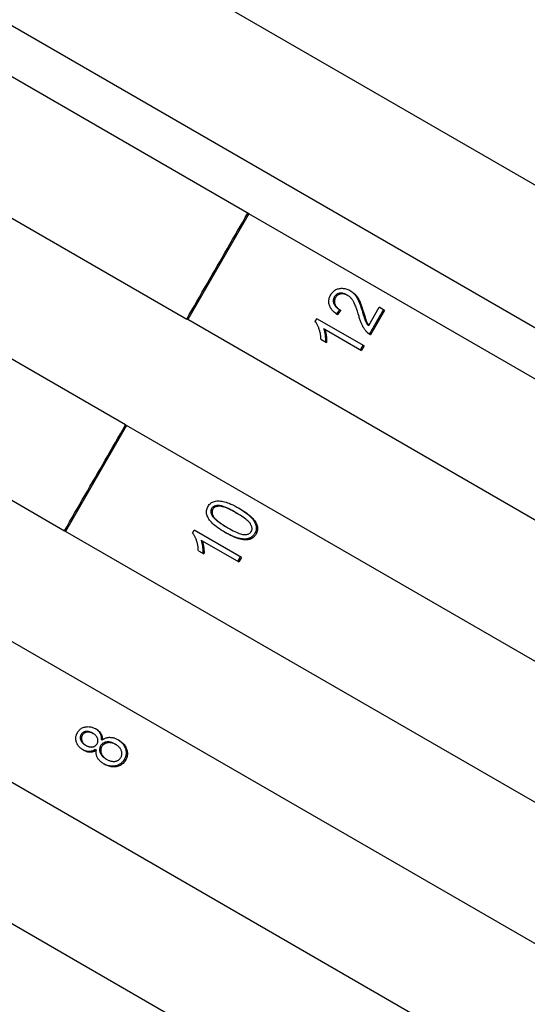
# Model space of a CAD drawing. Header units: millimetres. Extents: x 1916 to 7427, y 940 to 2454.
# Tile 8 of 26: x 2347 to 2363, y 1755 to 1787. Entities that reach past the tile are written whole.
import ezdxf

# ---------------------------------------------------------------- set-up
doc = ezdxf.new("R2010")
doc.units = ezdxf.units.MM
doc.layers.add('DETAIL', color=2, linetype='Continuous')

msp = doc.modelspace()

# ---------------------------------------------------------------- linework, layer by layer
at = {"layer": 'DETAIL'}
for p, q in [((2285.284, 1826.918), (2394.41, 1763.914)), ((2385.45, 1764.403), (2290.187, 1819.403)), ((2354.029, 1780.877), (2345.734, 1785.666)), ((2343.719, 1782.211), (2351.997, 1777.432)), ((2354.029, 1780.877), (2352.029, 1777.413)), ((2382.564, 1764.403), (2354.029, 1780.877)), ((2349.997, 1773.968), (2341.719, 1778.747)), ((2357.227, 1778.228), (2357.266, 1778.205)), ((2357, 1777.738), (2357.04, 1777.715)), ((2357.753, 1777.652), (2357.793, 1777.628)), ((2357.952, 1777.224), (2358.295, 1777.818)), ((2358.475, 1777.714), (2358.012, 1776.912)), ((2358.475, 1777.714), (2358.295, 1777.818)), ((2352.029, 1777.413), (2351.997, 1777.432)), ((2380.564, 1760.939), (2352.029, 1777.413)), ((2356.204, 1777.347), (2356.26, 1777.444)), ((2357.804, 1776.552), (2356.26, 1777.444)), ((2356.478, 1777.118), (2356.517, 1777.096)), ((2356.517, 1777.096), (2357.718, 1776.403)), ((2357.911, 1777.247), (2357.952, 1777.224)), ((2356.391, 1776.773), (2356.574, 1776.667)), ((2357.804, 1776.552), (2357.718, 1776.403)), ((2339.719, 1775.283), (2347.997, 1770.504)), ((2350.029, 1773.949), (2348.029, 1770.485)), ((2349.997, 1773.968), (2350.029, 1773.949)), ((2378.564, 1757.475), (2350.029, 1773.949)), ((2352.828, 1771), (2352.867, 1770.978)), ((2353.584, 1771.108), (2353.624, 1771.085)), ((2348.029, 1770.485), (2347.997, 1770.504)), ((2352.191, 1770.427), (2352.246, 1770.523)), ((2353.791, 1769.631), (2352.246, 1770.523)), ((2353.304, 1770.623), (2353.344, 1770.6)), ((2376.564, 1754.01), (2348.029, 1770.485)), ((2352.465, 1770.198), (2352.504, 1770.175)), ((2352.504, 1770.175), (2353.705, 1769.482)), ((2352.378, 1769.852), (2352.561, 1769.746)), ((2353.791, 1769.631), (2353.705, 1769.482)), ((2374.564, 1750.546), (2346.029, 1767.021)), ((2348.901, 1763.888), (2348.94, 1763.866)), ((2372.564, 1747.082), (2344.029, 1763.557)), ((2348.663, 1763.501), (2348.702, 1763.479)), ((2349.197, 1763.684), (2349.236, 1763.661)), ((2349.636, 1763.531), (2349.677, 1763.507)), ((2349.001, 1763.345), (2349.04, 1763.322)), ((2349.345, 1763.042), (2349.385, 1763.019)), ((2370.564, 1743.618), (2342.029, 1760.093))]:
    msp.add_line(p, q, dxfattribs=at)
at = {"layer": 'DETAIL', "flags": 128}
for points in [[(2351.997, 1777.432), (2352.08, 1777.576), (2352.163, 1777.72), (2352.247, 1777.865), (2352.33, 1778.009), (2352.413, 1778.153), (2352.497, 1778.298), (2352.58, 1778.442), (2352.663, 1778.586), (2352.747, 1778.731), (2352.83, 1778.875), (2352.913, 1779.019), (2352.997, 1779.164), (2353.08, 1779.308), (2353.163, 1779.452), (2353.247, 1779.597), (2353.33, 1779.741), (2353.413, 1779.885), (2353.497, 1780.03), (2353.58, 1780.174), (2353.663, 1780.318), (2353.747, 1780.463), (2353.83, 1780.607), (2353.913, 1780.752), (2353.997, 1780.896)], [(2356.711, 1778.225), (2356.728, 1778.253), (2356.747, 1778.28), (2356.766, 1778.304), (2356.787, 1778.326), (2356.809, 1778.346), (2356.832, 1778.364), (2356.857, 1778.381), (2356.882, 1778.395), (2356.908, 1778.407), (2356.936, 1778.417), (2356.965, 1778.425), (2356.994, 1778.431), (2357.025, 1778.435), (2357.055, 1778.437), (2357.086, 1778.438), (2357.116, 1778.436), (2357.146, 1778.433), (2357.177, 1778.427), (2357.207, 1778.42), (2357.238, 1778.411), (2357.268, 1778.4), (2357.299, 1778.387), (2357.329, 1778.372), (2357.359, 1778.356)], [(2357.227, 1778.228), (2357.208, 1778.238), (2357.19, 1778.247), (2357.171, 1778.255), (2357.152, 1778.262), (2357.133, 1778.268), (2357.114, 1778.272), (2357.095, 1778.275), (2357.076, 1778.278), (2357.057, 1778.279), (2357.038, 1778.278), (2357.019, 1778.277), (2357.001, 1778.274), (2356.982, 1778.271), (2356.964, 1778.266), (2356.947, 1778.26), (2356.931, 1778.253), (2356.915, 1778.244), (2356.9, 1778.235), (2356.886, 1778.224), (2356.873, 1778.213), (2356.861, 1778.2), (2356.849, 1778.186), (2356.838, 1778.17), (2356.828, 1778.154)], [(2357.266, 1778.205), (2357.247, 1778.216), (2357.229, 1778.225), (2357.21, 1778.233), (2357.191, 1778.24), (2357.172, 1778.245), (2357.153, 1778.25), (2357.134, 1778.253), (2357.115, 1778.255), (2357.096, 1778.256), (2357.077, 1778.256), (2357.058, 1778.255), (2357.039, 1778.252), (2357.021, 1778.248), (2357.003, 1778.244), (2356.986, 1778.238), (2356.969, 1778.23), (2356.954, 1778.222), (2356.939, 1778.213), (2356.925, 1778.202), (2356.912, 1778.19), (2356.899, 1778.177), (2356.888, 1778.163), (2356.877, 1778.148), (2356.867, 1778.132)], [(2357.339, 1778.367), (2357.361, 1778.353), (2357.382, 1778.338), (2357.402, 1778.323), (2357.422, 1778.306), (2357.441, 1778.289), (2357.46, 1778.271), (2357.478, 1778.252), (2357.495, 1778.232), (2357.512, 1778.211), (2357.529, 1778.189), (2357.545, 1778.165), (2357.56, 1778.14), (2357.576, 1778.114), (2357.591, 1778.087), (2357.605, 1778.058), (2357.62, 1778.028), (2357.634, 1777.994), (2357.649, 1777.957), (2357.665, 1777.916), (2357.681, 1777.87), (2357.699, 1777.822), (2357.716, 1777.769), (2357.734, 1777.712), (2357.753, 1777.652)], [(2357.359, 1778.356), (2357.382, 1778.342), (2357.405, 1778.327), (2357.426, 1778.312), (2357.447, 1778.295), (2357.468, 1778.278), (2357.487, 1778.26), (2357.506, 1778.241), (2357.525, 1778.221), (2357.543, 1778.2), (2357.56, 1778.177), (2357.577, 1778.154), (2357.593, 1778.128), (2357.61, 1778.102), (2357.625, 1778.074), (2357.64, 1778.044), (2357.655, 1778.013), (2357.67, 1777.98), (2357.686, 1777.942), (2357.702, 1777.9), (2357.719, 1777.854), (2357.737, 1777.804), (2357.755, 1777.749), (2357.774, 1777.691), (2357.793, 1777.628)], [(2356.931, 1777.573), (2356.897, 1777.597), (2356.866, 1777.621), (2356.836, 1777.646), (2356.809, 1777.671), (2356.784, 1777.696), (2356.761, 1777.722), (2356.74, 1777.748), (2356.721, 1777.774), (2356.704, 1777.801), (2356.689, 1777.828), (2356.677, 1777.856), (2356.667, 1777.884), (2356.658, 1777.912), (2356.652, 1777.94), (2356.648, 1777.968), (2356.647, 1777.997), (2356.647, 1778.025), (2356.65, 1778.053), (2356.655, 1778.082), (2356.661, 1778.11), (2356.671, 1778.139), (2356.682, 1778.168), (2356.695, 1778.196), (2356.711, 1778.225)], [(2356.828, 1778.154), (2356.818, 1778.136), (2356.81, 1778.118), (2356.803, 1778.1), (2356.798, 1778.081), (2356.795, 1778.063), (2356.793, 1778.045), (2356.792, 1778.027), (2356.793, 1778.008), (2356.795, 1777.99), (2356.799, 1777.971), (2356.804, 1777.953), (2356.811, 1777.934), (2356.819, 1777.916), (2356.829, 1777.898), (2356.84, 1777.88), (2356.852, 1777.863), (2356.866, 1777.846), (2356.881, 1777.829), (2356.898, 1777.813), (2356.916, 1777.797), (2356.935, 1777.782), (2356.955, 1777.767), (2356.977, 1777.752), (2357, 1777.738)], [(2356.867, 1778.132), (2356.857, 1778.114), (2356.849, 1778.096), (2356.842, 1778.077), (2356.837, 1778.059), (2356.833, 1778.041), (2356.831, 1778.023), (2356.83, 1778.004), (2356.831, 1777.986), (2356.834, 1777.967), (2356.838, 1777.949), (2356.843, 1777.93), (2356.85, 1777.912), (2356.858, 1777.893), (2356.868, 1777.875), (2356.879, 1777.857), (2356.891, 1777.84), (2356.905, 1777.823), (2356.92, 1777.807), (2356.937, 1777.79), (2356.955, 1777.775), (2356.974, 1777.759), (2356.994, 1777.744), (2357.016, 1777.729), (2357.04, 1777.715)], [(2357.626, 1777.549), (2357.611, 1777.6), (2357.596, 1777.649), (2357.581, 1777.695), (2357.566, 1777.739), (2357.552, 1777.781), (2357.538, 1777.82), (2357.523, 1777.857), (2357.509, 1777.891), (2357.495, 1777.923), (2357.482, 1777.952), (2357.468, 1777.979), (2357.455, 1778.003), (2357.441, 1778.026), (2357.427, 1778.048), (2357.413, 1778.068), (2357.398, 1778.088), (2357.383, 1778.106), (2357.368, 1778.124), (2357.352, 1778.14), (2357.335, 1778.155), (2357.319, 1778.169), (2357.302, 1778.182), (2357.284, 1778.195), (2357.266, 1778.205)], [(2357, 1777.738), (2356.996, 1777.732), (2356.992, 1777.726), (2356.987, 1777.72), (2356.983, 1777.715), (2356.978, 1777.709), (2356.974, 1777.703), (2356.97, 1777.697), (2356.965, 1777.691), (2356.961, 1777.686), (2356.956, 1777.68), (2356.952, 1777.674), (2356.948, 1777.668), (2356.943, 1777.663), (2356.939, 1777.657), (2356.934, 1777.651), (2356.93, 1777.645), (2356.926, 1777.64), (2356.921, 1777.634), (2356.917, 1777.628), (2356.912, 1777.622), (2356.908, 1777.617), (2356.903, 1777.611), (2356.899, 1777.605), (2356.895, 1777.599)], [(2357.04, 1777.715), (2357.035, 1777.709), (2357.031, 1777.703), (2357.026, 1777.697), (2357.022, 1777.691), (2357.017, 1777.685), (2357.013, 1777.68), (2357.008, 1777.674), (2357.004, 1777.668), (2356.999, 1777.662), (2356.994, 1777.656), (2356.99, 1777.65), (2356.985, 1777.644), (2356.981, 1777.638), (2356.976, 1777.632), (2356.972, 1777.626), (2356.967, 1777.621), (2356.963, 1777.615), (2356.958, 1777.609), (2356.954, 1777.603), (2356.949, 1777.597), (2356.945, 1777.591), (2356.94, 1777.585), (2356.936, 1777.579), (2356.931, 1777.573)], [(2357.753, 1777.652), (2357.763, 1777.617), (2357.773, 1777.584), (2357.783, 1777.553), (2357.792, 1777.524), (2357.8, 1777.497), (2357.808, 1777.473), (2357.815, 1777.45), (2357.822, 1777.43), (2357.829, 1777.411), (2357.835, 1777.395), (2357.84, 1777.381), (2357.845, 1777.369), (2357.85, 1777.358), (2357.855, 1777.347), (2357.86, 1777.336), (2357.865, 1777.325), (2357.871, 1777.315), (2357.876, 1777.305), (2357.882, 1777.295), (2357.887, 1777.285), (2357.893, 1777.275), (2357.899, 1777.266), (2357.905, 1777.256), (2357.911, 1777.247)], [(2357.793, 1777.628), (2357.804, 1777.593), (2357.814, 1777.56), (2357.823, 1777.529), (2357.832, 1777.501), (2357.84, 1777.474), (2357.848, 1777.449), (2357.856, 1777.427), (2357.863, 1777.406), (2357.869, 1777.388), (2357.875, 1777.372), (2357.881, 1777.357), (2357.886, 1777.345), (2357.891, 1777.334), (2357.896, 1777.323), (2357.901, 1777.312), (2357.906, 1777.302), (2357.911, 1777.292), (2357.917, 1777.281), (2357.922, 1777.271), (2357.928, 1777.261), (2357.934, 1777.252), (2357.94, 1777.242), (2357.946, 1777.233), (2357.952, 1777.224)], [(2358.434, 1777.737), (2358.414, 1777.704), (2358.395, 1777.671), (2358.376, 1777.637), (2358.357, 1777.604), (2358.337, 1777.571), (2358.318, 1777.537), (2358.299, 1777.504), (2358.28, 1777.471), (2358.26, 1777.437), (2358.241, 1777.404), (2358.222, 1777.371), (2358.203, 1777.337), (2358.183, 1777.304), (2358.164, 1777.271), (2358.145, 1777.237), (2358.126, 1777.204), (2358.106, 1777.171), (2358.087, 1777.137), (2358.068, 1777.104), (2358.049, 1777.071), (2358.029, 1777.037), (2358.01, 1777.004), (2357.991, 1776.971), (2357.972, 1776.937)], [(2356.391, 1776.773), (2356.39, 1776.801), (2356.388, 1776.828), (2356.386, 1776.856), (2356.383, 1776.883), (2356.38, 1776.91), (2356.375, 1776.937), (2356.37, 1776.964), (2356.365, 1776.991), (2356.358, 1777.017), (2356.351, 1777.043), (2356.344, 1777.069), (2356.335, 1777.095), (2356.326, 1777.121), (2356.317, 1777.146), (2356.307, 1777.169), (2356.297, 1777.193), (2356.287, 1777.215), (2356.276, 1777.236), (2356.265, 1777.257), (2356.253, 1777.276), (2356.242, 1777.295), (2356.229, 1777.314), (2356.217, 1777.331), (2356.204, 1777.347)], [(2357.892, 1777.005), (2357.878, 1777.02), (2357.864, 1777.036), (2357.851, 1777.052), (2357.837, 1777.069), (2357.825, 1777.086), (2357.812, 1777.104), (2357.8, 1777.122), (2357.789, 1777.141), (2357.777, 1777.16), (2357.766, 1777.179), (2357.756, 1777.2), (2357.745, 1777.22), (2357.735, 1777.242), (2357.725, 1777.264), (2357.715, 1777.288), (2357.705, 1777.313), (2357.695, 1777.338), (2357.685, 1777.365), (2357.675, 1777.393), (2357.666, 1777.422), (2357.656, 1777.452), (2357.646, 1777.483), (2357.636, 1777.516), (2357.626, 1777.549)], [(2356.478, 1777.118), (2356.484, 1777.103), (2356.489, 1777.087), (2356.494, 1777.071), (2356.499, 1777.054), (2356.503, 1777.037), (2356.507, 1777.019), (2356.511, 1777.001), (2356.515, 1776.982), (2356.518, 1776.963), (2356.522, 1776.943), (2356.524, 1776.923), (2356.527, 1776.903), (2356.53, 1776.882), (2356.532, 1776.862), (2356.533, 1776.843), (2356.535, 1776.824), (2356.536, 1776.805), (2356.537, 1776.787), (2356.537, 1776.77), (2356.537, 1776.753), (2356.537, 1776.736), (2356.537, 1776.72), (2356.536, 1776.705), (2356.535, 1776.69)], [(2356.517, 1777.096), (2356.523, 1777.08), (2356.528, 1777.065), (2356.533, 1777.048), (2356.538, 1777.031), (2356.542, 1777.014), (2356.546, 1776.996), (2356.55, 1776.978), (2356.554, 1776.959), (2356.557, 1776.94), (2356.561, 1776.921), (2356.564, 1776.901), (2356.566, 1776.88), (2356.569, 1776.86), (2356.571, 1776.84), (2356.573, 1776.82), (2356.574, 1776.801), (2356.575, 1776.783), (2356.576, 1776.765), (2356.577, 1776.747), (2356.577, 1776.73), (2356.577, 1776.714), (2356.576, 1776.698), (2356.575, 1776.682), (2356.574, 1776.667)], [(2358.012, 1776.912), (2358.007, 1776.915), (2358.001, 1776.919), (2357.995, 1776.922), (2357.99, 1776.925), (2357.985, 1776.929), (2357.979, 1776.932), (2357.974, 1776.936), (2357.969, 1776.939), (2357.963, 1776.943), (2357.958, 1776.947), (2357.953, 1776.95), (2357.948, 1776.954), (2357.943, 1776.958), (2357.938, 1776.962), (2357.933, 1776.966), (2357.928, 1776.97), (2357.924, 1776.974), (2357.919, 1776.978), (2357.914, 1776.983), (2357.91, 1776.987), (2357.905, 1776.991), (2357.901, 1776.996), (2357.896, 1777), (2357.892, 1777.005)], [(2357.763, 1776.576), (2357.759, 1776.569), (2357.756, 1776.563), (2357.752, 1776.557), (2357.749, 1776.551), (2357.745, 1776.545), (2357.741, 1776.538), (2357.738, 1776.532), (2357.734, 1776.526), (2357.731, 1776.52), (2357.727, 1776.514), (2357.723, 1776.507), (2357.72, 1776.501), (2357.716, 1776.495), (2357.713, 1776.489), (2357.709, 1776.482), (2357.706, 1776.476), (2357.702, 1776.47), (2357.698, 1776.464), (2357.695, 1776.458), (2357.691, 1776.451), (2357.688, 1776.445), (2357.684, 1776.439), (2357.68, 1776.433), (2357.677, 1776.427)], [(2347.997, 1770.504), (2348.08, 1770.648), (2348.163, 1770.792), (2348.247, 1770.937), (2348.33, 1771.081), (2348.413, 1771.225), (2348.497, 1771.37), (2348.58, 1771.514), (2348.663, 1771.658), (2348.747, 1771.803), (2348.83, 1771.947), (2348.913, 1772.091), (2348.997, 1772.236), (2349.08, 1772.38), (2349.163, 1772.524), (2349.247, 1772.669), (2349.33, 1772.813), (2349.413, 1772.957), (2349.497, 1773.102), (2349.58, 1773.246), (2349.663, 1773.39), (2349.747, 1773.535), (2349.83, 1773.679), (2349.913, 1773.823), (2349.997, 1773.968)], [(2352.695, 1771.299), (2352.714, 1771.33), (2352.736, 1771.358), (2352.76, 1771.383), (2352.785, 1771.405), (2352.813, 1771.424), (2352.843, 1771.441), (2352.875, 1771.454), (2352.909, 1771.465), (2352.944, 1771.473), (2352.98, 1771.478), (2353.019, 1771.48), (2353.059, 1771.479), (2353.1, 1771.476), (2353.143, 1771.47), (2353.188, 1771.461), (2353.235, 1771.451), (2353.283, 1771.437), (2353.332, 1771.421), (2353.385, 1771.402), (2353.442, 1771.378), (2353.503, 1771.35), (2353.568, 1771.317), (2353.638, 1771.28), (2353.712, 1771.238)], [(2353.256, 1770.447), (2353.189, 1770.486), (2353.127, 1770.525), (2353.069, 1770.563), (2353.015, 1770.601), (2352.965, 1770.638), (2352.919, 1770.675), (2352.878, 1770.711), (2352.84, 1770.746), (2352.806, 1770.781), (2352.776, 1770.816), (2352.748, 1770.852), (2352.724, 1770.887), (2352.702, 1770.922), (2352.684, 1770.957), (2352.67, 1770.992), (2352.658, 1771.026), (2352.65, 1771.061), (2352.645, 1771.096), (2352.644, 1771.13), (2352.647, 1771.164), (2352.653, 1771.198), (2352.664, 1771.232), (2352.677, 1771.266), (2352.695, 1771.299)], [(2352.812, 1771.228), (2352.807, 1771.219), (2352.803, 1771.211), (2352.799, 1771.202), (2352.796, 1771.193), (2352.793, 1771.185), (2352.791, 1771.176), (2352.789, 1771.167), (2352.788, 1771.158), (2352.787, 1771.148), (2352.786, 1771.139), (2352.786, 1771.13), (2352.787, 1771.12), (2352.788, 1771.111), (2352.789, 1771.101), (2352.791, 1771.091), (2352.793, 1771.082), (2352.796, 1771.072), (2352.799, 1771.062), (2352.803, 1771.052), (2352.807, 1771.042), (2352.812, 1771.031), (2352.817, 1771.021), (2352.822, 1771.011), (2352.828, 1771)], [(2353.584, 1771.108), (2353.522, 1771.143), (2353.464, 1771.175), (2353.408, 1771.204), (2353.355, 1771.23), (2353.305, 1771.253), (2353.258, 1771.273), (2353.214, 1771.29), (2353.173, 1771.304), (2353.135, 1771.315), (2353.099, 1771.323), (2353.067, 1771.328), (2353.038, 1771.33), (2353.011, 1771.329), (2352.986, 1771.328), (2352.962, 1771.324), (2352.939, 1771.32), (2352.918, 1771.313), (2352.899, 1771.306), (2352.881, 1771.296), (2352.864, 1771.286), (2352.849, 1771.273), (2352.835, 1771.26), (2352.823, 1771.245), (2352.812, 1771.228)], [(2352.851, 1771.206), (2352.846, 1771.197), (2352.842, 1771.189), (2352.838, 1771.18), (2352.835, 1771.171), (2352.832, 1771.162), (2352.83, 1771.153), (2352.828, 1771.144), (2352.826, 1771.135), (2352.825, 1771.126), (2352.825, 1771.117), (2352.825, 1771.107), (2352.825, 1771.098), (2352.826, 1771.088), (2352.828, 1771.079), (2352.829, 1771.069), (2352.832, 1771.059), (2352.835, 1771.049), (2352.838, 1771.039), (2352.842, 1771.029), (2352.846, 1771.019), (2352.85, 1771.009), (2352.855, 1770.999), (2352.861, 1770.988), (2352.867, 1770.978)], [(2353.624, 1771.085), (2353.562, 1771.12), (2353.503, 1771.152), (2353.447, 1771.181), (2353.394, 1771.207), (2353.344, 1771.23), (2353.297, 1771.25), (2353.253, 1771.267), (2353.212, 1771.281), (2353.173, 1771.292), (2353.138, 1771.3), (2353.106, 1771.305), (2353.077, 1771.307), (2353.05, 1771.307), (2353.025, 1771.305), (2353, 1771.302), (2352.978, 1771.297), (2352.957, 1771.291), (2352.937, 1771.283), (2352.919, 1771.274), (2352.902, 1771.263), (2352.887, 1771.251), (2352.874, 1771.238), (2352.861, 1771.222), (2352.851, 1771.206)], [(2353.692, 1771.25), (2353.755, 1771.212), (2353.815, 1771.174), (2353.871, 1771.137), (2353.922, 1771.1), (2353.97, 1771.064), (2354.014, 1771.029), (2354.054, 1770.994), (2354.089, 1770.959), (2354.122, 1770.925), (2354.151, 1770.891), (2354.178, 1770.856), (2354.201, 1770.822), (2354.221, 1770.788), (2354.238, 1770.753), (2354.252, 1770.719), (2354.262, 1770.684), (2354.27, 1770.65), (2354.274, 1770.616), (2354.274, 1770.582), (2354.271, 1770.549), (2354.265, 1770.515), (2354.254, 1770.482), (2354.241, 1770.449), (2354.224, 1770.416)], [(2353.712, 1771.238), (2353.778, 1771.199), (2353.84, 1771.161), (2353.897, 1771.123), (2353.95, 1771.086), (2354, 1771.049), (2354.045, 1771.013), (2354.086, 1770.978), (2354.123, 1770.943), (2354.157, 1770.908), (2354.187, 1770.873), (2354.214, 1770.838), (2354.238, 1770.803), (2354.259, 1770.769), (2354.277, 1770.734), (2354.291, 1770.699), (2354.303, 1770.664), (2354.31, 1770.629), (2354.315, 1770.595), (2354.315, 1770.56), (2354.313, 1770.526), (2354.306, 1770.493), (2354.296, 1770.459), (2354.282, 1770.426), (2354.265, 1770.393)], [(2352.828, 1771), (2352.837, 1770.987), (2352.846, 1770.974), (2352.857, 1770.96), (2352.869, 1770.946), (2352.881, 1770.932), (2352.895, 1770.917), (2352.909, 1770.903), (2352.925, 1770.888), (2352.941, 1770.873), (2352.958, 1770.858), (2352.977, 1770.842), (2352.996, 1770.827), (2353.016, 1770.811), (2353.038, 1770.795), (2353.06, 1770.779), (2353.083, 1770.762), (2353.108, 1770.746), (2353.133, 1770.729), (2353.159, 1770.712), (2353.186, 1770.694), (2353.214, 1770.677), (2353.243, 1770.659), (2353.273, 1770.641), (2353.304, 1770.623)], [(2352.867, 1770.978), (2352.876, 1770.965), (2352.885, 1770.951), (2352.896, 1770.937), (2352.907, 1770.923), (2352.92, 1770.909), (2352.933, 1770.895), (2352.948, 1770.88), (2352.963, 1770.866), (2352.98, 1770.851), (2352.997, 1770.835), (2353.016, 1770.82), (2353.035, 1770.804), (2353.056, 1770.788), (2353.077, 1770.772), (2353.099, 1770.756), (2353.123, 1770.74), (2353.147, 1770.723), (2353.172, 1770.706), (2353.198, 1770.689), (2353.226, 1770.672), (2353.254, 1770.654), (2353.283, 1770.636), (2353.313, 1770.619), (2353.344, 1770.6)], [(2354.112, 1770.481), (2354.12, 1770.498), (2354.127, 1770.516), (2354.132, 1770.534), (2354.135, 1770.553), (2354.136, 1770.573), (2354.135, 1770.593), (2354.132, 1770.613), (2354.126, 1770.635), (2354.119, 1770.656), (2354.11, 1770.678), (2354.099, 1770.701), (2354.086, 1770.725), (2354.07, 1770.749), (2354.05, 1770.774), (2354.026, 1770.8), (2353.997, 1770.828), (2353.965, 1770.856), (2353.929, 1770.886), (2353.888, 1770.916), (2353.843, 1770.948), (2353.795, 1770.98), (2353.742, 1771.014), (2353.685, 1771.049), (2353.624, 1771.085)], [(2353.344, 1770.6), (2353.406, 1770.565), (2353.465, 1770.533), (2353.521, 1770.504), (2353.573, 1770.478), (2353.623, 1770.456), (2353.67, 1770.436), (2353.714, 1770.419), (2353.754, 1770.405), (2353.792, 1770.394), (2353.827, 1770.386), (2353.859, 1770.382), (2353.888, 1770.38), (2353.915, 1770.38), (2353.94, 1770.382), (2353.963, 1770.386), (2353.986, 1770.39), (2354.007, 1770.397), (2354.026, 1770.404), (2354.044, 1770.413), (2354.06, 1770.424), (2354.075, 1770.436), (2354.089, 1770.45), (2354.101, 1770.465), (2354.112, 1770.481)], [(2352.378, 1769.852), (2352.377, 1769.88), (2352.375, 1769.908), (2352.373, 1769.935), (2352.37, 1769.962), (2352.367, 1769.989), (2352.362, 1770.016), (2352.358, 1770.043), (2352.352, 1770.07), (2352.345, 1770.096), (2352.338, 1770.123), (2352.331, 1770.149), (2352.322, 1770.175), (2352.313, 1770.2), (2352.304, 1770.225), (2352.294, 1770.249), (2352.284, 1770.272), (2352.274, 1770.294), (2352.263, 1770.315), (2352.252, 1770.336), (2352.24, 1770.356), (2352.229, 1770.375), (2352.216, 1770.393), (2352.204, 1770.41), (2352.191, 1770.427)], [(2352.465, 1770.198), (2352.471, 1770.182), (2352.476, 1770.166), (2352.481, 1770.15), (2352.486, 1770.133), (2352.49, 1770.116), (2352.494, 1770.098), (2352.498, 1770.08), (2352.502, 1770.061), (2352.505, 1770.042), (2352.509, 1770.023), (2352.512, 1770.003), (2352.514, 1769.982), (2352.517, 1769.962), (2352.519, 1769.942), (2352.52, 1769.922), (2352.522, 1769.903), (2352.523, 1769.885), (2352.524, 1769.867), (2352.524, 1769.849), (2352.524, 1769.832), (2352.524, 1769.816), (2352.524, 1769.8), (2352.523, 1769.784), (2352.522, 1769.769)], [(2353.908, 1770.231), (2353.886, 1770.231), (2353.864, 1770.231), (2353.842, 1770.232), (2353.818, 1770.235), (2353.795, 1770.238), (2353.77, 1770.242), (2353.745, 1770.246), (2353.72, 1770.252), (2353.694, 1770.259), (2353.667, 1770.266), (2353.64, 1770.274), (2353.613, 1770.283), (2353.584, 1770.293), (2353.555, 1770.304), (2353.526, 1770.315), (2353.496, 1770.328), (2353.465, 1770.341), (2353.434, 1770.356), (2353.403, 1770.371), (2353.37, 1770.387), (2353.337, 1770.403), (2353.304, 1770.421), (2353.27, 1770.44), (2353.235, 1770.459)], [(2353.949, 1770.207), (2353.927, 1770.207), (2353.904, 1770.207), (2353.881, 1770.209), (2353.857, 1770.211), (2353.833, 1770.215), (2353.808, 1770.219), (2353.782, 1770.224), (2353.756, 1770.23), (2353.729, 1770.237), (2353.702, 1770.244), (2353.674, 1770.253), (2353.645, 1770.262), (2353.616, 1770.273), (2353.586, 1770.284), (2353.556, 1770.296), (2353.525, 1770.31), (2353.493, 1770.324), (2353.461, 1770.339), (2353.429, 1770.354), (2353.395, 1770.371), (2353.361, 1770.389), (2353.327, 1770.407), (2353.291, 1770.427), (2353.256, 1770.447)], [(2354.224, 1770.416), (2354.215, 1770.402), (2354.206, 1770.388), (2354.197, 1770.375), (2354.187, 1770.362), (2354.177, 1770.35), (2354.166, 1770.339), (2354.155, 1770.328), (2354.144, 1770.318), (2354.132, 1770.308), (2354.12, 1770.299), (2354.107, 1770.29), (2354.094, 1770.282), (2354.081, 1770.275), (2354.067, 1770.268), (2354.053, 1770.262), (2354.038, 1770.256), (2354.023, 1770.251), (2354.008, 1770.246), (2353.992, 1770.242), (2353.976, 1770.239), (2353.96, 1770.236), (2353.943, 1770.234), (2353.926, 1770.232), (2353.908, 1770.231)], [(2354.265, 1770.393), (2354.256, 1770.378), (2354.247, 1770.364), (2354.238, 1770.351), (2354.228, 1770.339), (2354.218, 1770.327), (2354.207, 1770.315), (2354.196, 1770.304), (2354.185, 1770.294), (2354.173, 1770.284), (2354.161, 1770.275), (2354.148, 1770.266), (2354.135, 1770.258), (2354.122, 1770.251), (2354.108, 1770.244), (2354.094, 1770.238), (2354.08, 1770.232), (2354.065, 1770.227), (2354.049, 1770.222), (2354.034, 1770.218), (2354.017, 1770.215), (2354.001, 1770.212), (2353.984, 1770.21), (2353.967, 1770.208), (2353.949, 1770.207)], [(2352.504, 1770.175), (2352.51, 1770.16), (2352.515, 1770.144), (2352.52, 1770.127), (2352.525, 1770.111), (2352.529, 1770.093), (2352.533, 1770.075), (2352.537, 1770.057), (2352.541, 1770.039), (2352.545, 1770.02), (2352.548, 1770), (2352.551, 1769.98), (2352.553, 1769.959), (2352.556, 1769.939), (2352.558, 1769.919), (2352.56, 1769.9), (2352.561, 1769.881), (2352.562, 1769.862), (2352.563, 1769.844), (2352.564, 1769.827), (2352.564, 1769.809), (2352.564, 1769.793), (2352.563, 1769.777), (2352.562, 1769.761), (2352.561, 1769.746)], [(2353.75, 1769.655), (2353.747, 1769.649), (2353.743, 1769.642), (2353.739, 1769.636), (2353.736, 1769.63), (2353.732, 1769.624), (2353.729, 1769.618), (2353.725, 1769.611), (2353.721, 1769.605), (2353.718, 1769.599), (2353.714, 1769.593), (2353.711, 1769.586), (2353.707, 1769.58), (2353.704, 1769.574), (2353.7, 1769.568), (2353.696, 1769.562), (2353.693, 1769.555), (2353.689, 1769.549), (2353.686, 1769.543), (2353.682, 1769.537), (2353.678, 1769.531), (2353.675, 1769.524), (2353.671, 1769.518), (2353.668, 1769.512), (2353.664, 1769.506)], [(2348.422, 1763.899), (2348.438, 1763.925), (2348.455, 1763.949), (2348.473, 1763.971), (2348.493, 1763.991), (2348.513, 1764.009), (2348.535, 1764.026), (2348.557, 1764.041), (2348.581, 1764.054), (2348.606, 1764.065), (2348.632, 1764.074), (2348.659, 1764.082), (2348.688, 1764.087), (2348.717, 1764.091), (2348.745, 1764.093), (2348.774, 1764.094), (2348.803, 1764.092), (2348.831, 1764.089), (2348.86, 1764.084), (2348.888, 1764.078), (2348.917, 1764.069), (2348.945, 1764.059), (2348.973, 1764.047), (2349.002, 1764.034), (2349.03, 1764.018)], [(2348.621, 1763.321), (2348.594, 1763.338), (2348.568, 1763.356), (2348.544, 1763.374), (2348.521, 1763.393), (2348.499, 1763.414), (2348.48, 1763.435), (2348.461, 1763.457), (2348.444, 1763.48), (2348.429, 1763.503), (2348.415, 1763.528), (2348.403, 1763.554), (2348.392, 1763.58), (2348.383, 1763.607), (2348.376, 1763.634), (2348.371, 1763.661), (2348.368, 1763.688), (2348.368, 1763.714), (2348.369, 1763.741), (2348.373, 1763.767), (2348.379, 1763.794), (2348.386, 1763.82), (2348.396, 1763.847), (2348.408, 1763.873), (2348.422, 1763.899)], [(2348.541, 1763.834), (2348.534, 1763.819), (2348.527, 1763.805), (2348.522, 1763.79), (2348.518, 1763.776), (2348.515, 1763.761), (2348.514, 1763.746), (2348.513, 1763.73), (2348.514, 1763.715), (2348.516, 1763.7), (2348.519, 1763.684), (2348.524, 1763.668), (2348.529, 1763.652), (2348.536, 1763.637), (2348.544, 1763.622), (2348.552, 1763.607), (2348.561, 1763.593), (2348.571, 1763.58), (2348.582, 1763.567), (2348.593, 1763.554), (2348.606, 1763.543), (2348.619, 1763.531), (2348.633, 1763.521), (2348.648, 1763.511), (2348.663, 1763.501)], [(2348.901, 1763.888), (2348.884, 1763.898), (2348.867, 1763.906), (2348.849, 1763.914), (2348.832, 1763.92), (2348.815, 1763.925), (2348.798, 1763.929), (2348.78, 1763.933), (2348.763, 1763.935), (2348.746, 1763.936), (2348.728, 1763.936), (2348.711, 1763.935), (2348.694, 1763.933), (2348.677, 1763.93), (2348.661, 1763.926), (2348.645, 1763.921), (2348.631, 1763.916), (2348.617, 1763.909), (2348.604, 1763.901), (2348.592, 1763.892), (2348.58, 1763.882), (2348.569, 1763.872), (2348.559, 1763.86), (2348.55, 1763.847), (2348.541, 1763.834)], [(2348.58, 1763.812), (2348.572, 1763.797), (2348.566, 1763.783), (2348.561, 1763.768), (2348.557, 1763.753), (2348.554, 1763.738), (2348.552, 1763.723), (2348.552, 1763.708), (2348.553, 1763.693), (2348.555, 1763.677), (2348.558, 1763.662), (2348.562, 1763.646), (2348.568, 1763.63), (2348.575, 1763.614), (2348.582, 1763.599), (2348.591, 1763.585), (2348.6, 1763.571), (2348.61, 1763.557), (2348.62, 1763.544), (2348.632, 1763.532), (2348.645, 1763.52), (2348.658, 1763.509), (2348.672, 1763.498), (2348.687, 1763.488), (2348.702, 1763.479)], [(2348.94, 1763.866), (2348.923, 1763.875), (2348.906, 1763.884), (2348.888, 1763.891), (2348.871, 1763.897), (2348.854, 1763.903), (2348.836, 1763.907), (2348.819, 1763.91), (2348.802, 1763.912), (2348.784, 1763.914), (2348.767, 1763.914), (2348.75, 1763.913), (2348.733, 1763.911), (2348.716, 1763.908), (2348.699, 1763.904), (2348.684, 1763.899), (2348.669, 1763.893), (2348.656, 1763.886), (2348.642, 1763.879), (2348.63, 1763.87), (2348.619, 1763.86), (2348.608, 1763.849), (2348.598, 1763.838), (2348.588, 1763.825), (2348.58, 1763.812)], [(2349.065, 1763.533), (2349.073, 1763.548), (2349.079, 1763.562), (2349.085, 1763.577), (2349.089, 1763.592), (2349.092, 1763.607), (2349.093, 1763.622), (2349.094, 1763.637), (2349.093, 1763.652), (2349.091, 1763.668), (2349.088, 1763.683), (2349.084, 1763.699), (2349.078, 1763.714), (2349.071, 1763.73), (2349.064, 1763.744), (2349.055, 1763.759), (2349.046, 1763.773), (2349.036, 1763.786), (2349.025, 1763.799), (2349.013, 1763.811), (2349, 1763.823), (2348.986, 1763.835), (2348.972, 1763.846), (2348.956, 1763.856), (2348.94, 1763.866)], [(2349.009, 1764.03), (2349.025, 1764.019), (2349.041, 1764.008), (2349.055, 1763.997), (2349.069, 1763.986), (2349.082, 1763.974), (2349.095, 1763.962), (2349.107, 1763.949), (2349.118, 1763.936), (2349.129, 1763.923), (2349.138, 1763.909), (2349.148, 1763.895), (2349.156, 1763.881), (2349.164, 1763.866), (2349.171, 1763.851), (2349.177, 1763.836), (2349.182, 1763.82), (2349.187, 1763.805), (2349.191, 1763.788), (2349.194, 1763.772), (2349.196, 1763.755), (2349.197, 1763.738), (2349.198, 1763.72), (2349.198, 1763.702), (2349.197, 1763.684)], [(2349.03, 1764.018), (2349.047, 1764.008), (2349.064, 1763.997), (2349.08, 1763.986), (2349.095, 1763.974), (2349.11, 1763.962), (2349.124, 1763.949), (2349.137, 1763.936), (2349.149, 1763.923), (2349.161, 1763.91), (2349.171, 1763.896), (2349.181, 1763.881), (2349.191, 1763.866), (2349.199, 1763.851), (2349.207, 1763.836), (2349.214, 1763.82), (2349.22, 1763.804), (2349.225, 1763.787), (2349.229, 1763.77), (2349.232, 1763.753), (2349.235, 1763.735), (2349.237, 1763.717), (2349.237, 1763.699), (2349.237, 1763.68), (2349.236, 1763.661)], [(2349.236, 1763.661), (2349.255, 1763.675), (2349.274, 1763.687), (2349.293, 1763.698), (2349.313, 1763.708), (2349.333, 1763.717), (2349.353, 1763.725), (2349.374, 1763.731), (2349.395, 1763.736), (2349.416, 1763.74), (2349.438, 1763.743), (2349.46, 1763.745), (2349.483, 1763.745), (2349.506, 1763.744), (2349.529, 1763.743), (2349.552, 1763.74), (2349.575, 1763.735), (2349.598, 1763.73), (2349.622, 1763.724), (2349.645, 1763.716), (2349.668, 1763.708), (2349.692, 1763.698), (2349.715, 1763.687), (2349.739, 1763.675), (2349.763, 1763.662)], [(2348.702, 1763.479), (2348.721, 1763.469), (2348.739, 1763.46), (2348.757, 1763.452), (2348.775, 1763.445), (2348.792, 1763.439), (2348.81, 1763.435), (2348.827, 1763.431), (2348.845, 1763.429), (2348.862, 1763.428), (2348.879, 1763.427), (2348.896, 1763.428), (2348.913, 1763.43), (2348.93, 1763.433), (2348.945, 1763.437), (2348.96, 1763.442), (2348.975, 1763.448), (2348.989, 1763.455), (2349.002, 1763.463), (2349.014, 1763.472), (2349.026, 1763.482), (2349.036, 1763.494), (2349.047, 1763.506), (2349.056, 1763.519), (2349.065, 1763.533)], [(2349.178, 1763.463), (2349.169, 1763.445), (2349.161, 1763.427), (2349.154, 1763.409), (2349.149, 1763.391), (2349.146, 1763.372), (2349.144, 1763.354), (2349.144, 1763.335), (2349.145, 1763.316), (2349.148, 1763.297), (2349.152, 1763.277), (2349.158, 1763.258), (2349.165, 1763.238), (2349.174, 1763.218), (2349.184, 1763.199), (2349.194, 1763.181), (2349.207, 1763.163), (2349.22, 1763.146), (2349.234, 1763.129), (2349.25, 1763.113), (2349.266, 1763.098), (2349.284, 1763.083), (2349.303, 1763.069), (2349.324, 1763.055), (2349.345, 1763.042)], [(2349.636, 1763.531), (2349.614, 1763.543), (2349.591, 1763.554), (2349.569, 1763.564), (2349.546, 1763.572), (2349.524, 1763.579), (2349.501, 1763.585), (2349.479, 1763.589), (2349.457, 1763.592), (2349.435, 1763.593), (2349.413, 1763.594), (2349.392, 1763.592), (2349.37, 1763.59), (2349.349, 1763.586), (2349.328, 1763.581), (2349.309, 1763.574), (2349.291, 1763.567), (2349.273, 1763.558), (2349.257, 1763.548), (2349.241, 1763.537), (2349.227, 1763.524), (2349.213, 1763.511), (2349.201, 1763.496), (2349.189, 1763.48), (2349.178, 1763.463)], [(2349.218, 1763.44), (2349.208, 1763.422), (2349.2, 1763.404), (2349.194, 1763.386), (2349.189, 1763.368), (2349.186, 1763.349), (2349.184, 1763.331), (2349.184, 1763.312), (2349.185, 1763.293), (2349.188, 1763.274), (2349.192, 1763.254), (2349.198, 1763.235), (2349.205, 1763.215), (2349.214, 1763.195), (2349.223, 1763.176), (2349.234, 1763.158), (2349.247, 1763.14), (2349.26, 1763.123), (2349.274, 1763.106), (2349.29, 1763.09), (2349.307, 1763.075), (2349.325, 1763.06), (2349.344, 1763.046), (2349.364, 1763.032), (2349.385, 1763.019)], [(2349.677, 1763.508), (2349.654, 1763.52), (2349.631, 1763.531), (2349.609, 1763.541), (2349.586, 1763.549), (2349.564, 1763.556), (2349.542, 1763.562), (2349.519, 1763.566), (2349.497, 1763.569), (2349.475, 1763.57), (2349.453, 1763.57), (2349.431, 1763.569), (2349.41, 1763.567), (2349.389, 1763.563), (2349.368, 1763.558), (2349.349, 1763.551), (2349.331, 1763.544), (2349.313, 1763.535), (2349.297, 1763.525), (2349.281, 1763.514), (2349.267, 1763.501), (2349.253, 1763.488), (2349.24, 1763.473), (2349.229, 1763.457), (2349.218, 1763.44)], [(2349.841, 1763.085), (2349.851, 1763.103), (2349.859, 1763.121), (2349.866, 1763.14), (2349.871, 1763.158), (2349.875, 1763.177), (2349.877, 1763.196), (2349.877, 1763.215), (2349.876, 1763.234), (2349.874, 1763.253), (2349.87, 1763.273), (2349.864, 1763.292), (2349.857, 1763.312), (2349.848, 1763.331), (2349.839, 1763.35), (2349.828, 1763.369), (2349.816, 1763.386), (2349.803, 1763.404), (2349.788, 1763.42), (2349.773, 1763.436), (2349.756, 1763.452), (2349.738, 1763.466), (2349.719, 1763.481), (2349.698, 1763.494), (2349.677, 1763.508)], [(2349.742, 1763.673), (2349.772, 1763.654), (2349.801, 1763.633), (2349.827, 1763.612), (2349.852, 1763.59), (2349.875, 1763.566), (2349.897, 1763.542), (2349.917, 1763.517), (2349.935, 1763.49), (2349.951, 1763.463), (2349.966, 1763.435), (2349.979, 1763.406), (2349.991, 1763.376), (2350, 1763.345), (2350.007, 1763.315), (2350.012, 1763.285), (2350.015, 1763.255), (2350.015, 1763.225), (2350.013, 1763.196), (2350.009, 1763.166), (2350.002, 1763.137), (2349.994, 1763.107), (2349.983, 1763.078), (2349.969, 1763.049), (2349.954, 1763.02)], [(2349.763, 1763.662), (2349.795, 1763.643), (2349.825, 1763.622), (2349.853, 1763.601), (2349.879, 1763.578), (2349.904, 1763.555), (2349.927, 1763.53), (2349.948, 1763.505), (2349.968, 1763.478), (2349.986, 1763.451), (2350.002, 1763.422), (2350.016, 1763.392), (2350.028, 1763.362), (2350.039, 1763.33), (2350.047, 1763.3), (2350.052, 1763.269), (2350.056, 1763.238), (2350.056, 1763.207), (2350.055, 1763.177), (2350.051, 1763.146), (2350.044, 1763.116), (2350.036, 1763.086), (2350.024, 1763.056), (2350.011, 1763.026), (2349.995, 1762.996)], [(2349.001, 1763.345), (2348.985, 1763.335), (2348.97, 1763.325), (2348.954, 1763.317), (2348.938, 1763.309), (2348.922, 1763.302), (2348.906, 1763.296), (2348.89, 1763.291), (2348.874, 1763.287), (2348.857, 1763.284), (2348.841, 1763.281), (2348.824, 1763.28), (2348.808, 1763.279), (2348.791, 1763.279), (2348.774, 1763.28), (2348.757, 1763.282), (2348.74, 1763.284), (2348.723, 1763.288), (2348.706, 1763.292), (2348.688, 1763.297), (2348.671, 1763.302), (2348.654, 1763.309), (2348.636, 1763.316), (2348.619, 1763.324), (2348.601, 1763.333)], [(2349.04, 1763.322), (2349.024, 1763.311), (2349.008, 1763.302), (2348.991, 1763.293), (2348.975, 1763.285), (2348.958, 1763.278), (2348.941, 1763.272), (2348.924, 1763.267), (2348.907, 1763.263), (2348.89, 1763.26), (2348.873, 1763.258), (2348.855, 1763.256), (2348.838, 1763.256), (2348.82, 1763.257), (2348.802, 1763.258), (2348.784, 1763.261), (2348.767, 1763.264), (2348.749, 1763.268), (2348.731, 1763.273), (2348.713, 1763.279), (2348.694, 1763.286), (2348.676, 1763.293), (2348.658, 1763.302), (2348.64, 1763.311), (2348.621, 1763.321)], [(2349.296, 1762.867), (2349.271, 1762.881), (2349.248, 1762.896), (2349.226, 1762.912), (2349.205, 1762.928), (2349.186, 1762.944), (2349.167, 1762.961), (2349.149, 1762.978), (2349.133, 1762.996), (2349.118, 1763.014), (2349.104, 1763.033), (2349.091, 1763.052), (2349.079, 1763.072), (2349.069, 1763.091), (2349.06, 1763.112), (2349.052, 1763.132), (2349.045, 1763.152), (2349.04, 1763.173), (2349.036, 1763.194), (2349.034, 1763.215), (2349.032, 1763.236), (2349.032, 1763.257), (2349.034, 1763.279), (2349.036, 1763.3), (2349.04, 1763.322)], [(2349.954, 1763.02), (2349.936, 1762.992), (2349.917, 1762.966), (2349.898, 1762.941), (2349.876, 1762.919), (2349.854, 1762.898), (2349.83, 1762.88), (2349.806, 1762.863), (2349.78, 1762.849), (2349.752, 1762.836), (2349.724, 1762.825), (2349.694, 1762.816), (2349.663, 1762.809), (2349.631, 1762.804), (2349.599, 1762.801), (2349.567, 1762.8), (2349.535, 1762.801), (2349.502, 1762.804), (2349.47, 1762.809), (2349.438, 1762.815), (2349.406, 1762.824), (2349.373, 1762.835), (2349.341, 1762.847), (2349.308, 1762.862), (2349.276, 1762.879)], [(2349.995, 1762.996), (2349.977, 1762.967), (2349.958, 1762.941), (2349.937, 1762.916), (2349.915, 1762.893), (2349.892, 1762.872), (2349.868, 1762.853), (2349.842, 1762.837), (2349.815, 1762.822), (2349.787, 1762.809), (2349.757, 1762.799), (2349.726, 1762.79), (2349.694, 1762.784), (2349.661, 1762.779), (2349.628, 1762.777), (2349.595, 1762.777), (2349.562, 1762.778), (2349.529, 1762.782), (2349.496, 1762.788), (2349.463, 1762.796), (2349.429, 1762.806), (2349.396, 1762.818), (2349.363, 1762.832), (2349.329, 1762.848), (2349.296, 1762.867)], [(2349.385, 1763.019), (2349.406, 1763.008), (2349.426, 1762.998), (2349.447, 1762.989), (2349.469, 1762.981), (2349.491, 1762.974), (2349.513, 1762.968), (2349.535, 1762.963), (2349.558, 1762.959), (2349.581, 1762.956), (2349.603, 1762.955), (2349.625, 1762.956), (2349.647, 1762.958), (2349.667, 1762.961), (2349.688, 1762.966), (2349.707, 1762.973), (2349.727, 1762.981), (2349.745, 1762.991), (2349.762, 1763.001), (2349.778, 1763.013), (2349.793, 1763.025), (2349.807, 1763.039), (2349.82, 1763.053), (2349.831, 1763.069), (2349.841, 1763.085)]]:
    msp.add_lwpolyline(points, dxfattribs=at)

doc.saveas('drawing.dxf')
